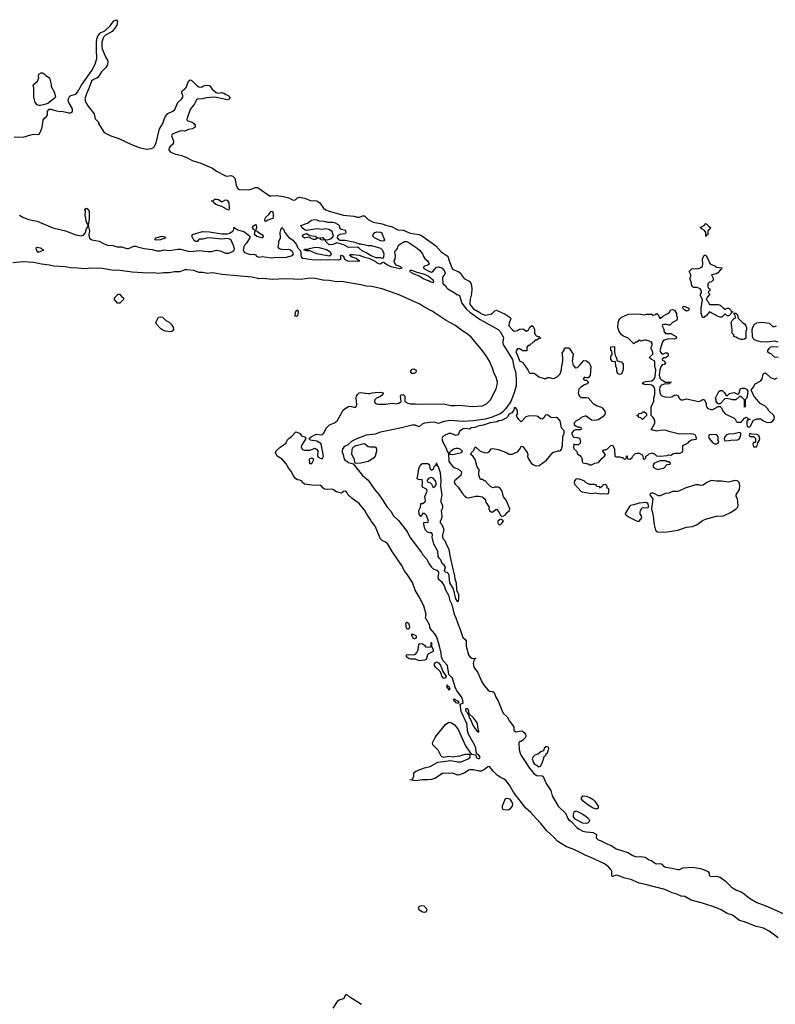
# Model space of a CAD drawing. Header units: inches. Extents: x 2348423 to 2474978, y 460702 to 613625.
# Tile 65 of 113: x 2417292 to 2425878, y 545099 to 556290. Entities that reach past the tile are written whole.
import ezdxf

# ---------------------------------------------------------------- set-up
doc = ezdxf.new("R2010")
doc.units = ezdxf.units.IN
doc.header["$MEASUREMENT"] = 0
for name, color, linetype in [('C4515', 7, 'Continuous'), ('C4524', 7, 'Continuous'), ('C4525', 7, 'Continuous')]:
    doc.layers.add(name, color=color, linetype=linetype)

msp = doc.modelspace()

# ---------------------------------------------------------------- linework, layer by layer
at = {"layer": 'C4515', "color": 5}
for points, elevation in [([(2417230, 554958), (2417330, 554954), (2417418, 554982), (2417450, 554988), (2417490, 554985), (2417512, 554990), (2417530, 555016), (2417546, 555070), (2417559, 555150), (2417573, 555170), (2417597, 555190), (2417607, 555210), (2417608, 555250), (2417625, 555275), (2417650, 555275), (2417710, 555253), (2417750, 555248), (2417770, 555251), (2417850, 555232), (2417870, 555232), (2417890, 555247), (2417890, 555279), (2417849, 555350), (2417843, 555370), (2417845, 555390), (2417854, 555410), (2417872, 555428), (2417930, 555445), (2417950, 555466), (2417995, 555545), (2418110, 555713), (2418150, 555785), (2418170, 555850), (2418163, 555950), (2418163, 556030), (2418168, 556072), (2418182, 556110), (2418210, 556142), (2418258, 556162), (2418319, 556221), (2418363, 556277), (2418390, 556290), (2418403, 556270), (2418395, 556230), (2418385, 556210), (2418342, 556158), (2418265, 556115), (2418246, 556090), (2418227, 556033), (2418225, 555990), (2418230, 555960), (2418266, 555870), (2418290, 555830), (2418294, 555810), (2418285, 555770), (2418272, 555748), (2418221, 555699), (2418183, 555637), (2418170, 555627), (2418130, 555611), (2418107, 555593), (2418082, 555518), (2418050, 555447), (2418033, 555390), (2418043, 555350), (2418066, 555310), (2418139, 555219), (2418150, 555163), (2418186, 555126), (2418188, 555112), (2418200, 555090), (2418250, 555010), (2418326, 554970), (2418419, 554939), (2418562, 554870), (2418650, 554837), (2418730, 554817), (2418790, 554826), (2418810, 554835), (2418825, 554850), (2418844, 554890), (2418882, 555050), (2418920, 555110), (2418942, 555178), (2418957, 555203), (2418976, 555224), (2419032, 555250), (2419054, 555270), (2419089, 555351), (2419134, 555390), (2419144, 555410), (2419144, 555430), (2419129, 555470), (2419149, 555490), (2419170, 555503), (2419182, 555518), (2419209, 555591), (2419220, 555600), (2419230, 555606), (2419250, 555596), (2419310, 555538), (2419328, 555528), (2419356, 555524), (2419382, 555538), (2419410, 555546), (2419450, 555542), (2419480, 555500), (2419523, 555463), (2419550, 555456), (2419590, 555461), (2419610, 555456), (2419625, 555445), (2419662, 555430), (2419678, 555410), (2419678, 555402), (2419670, 555386), (2419650, 555378), (2419510, 555409), (2419410, 555401), (2419369, 555389), (2419312, 555388), (2419300, 555380), (2419274, 555326), (2419250, 555301), (2419229, 555270), (2419193, 555170), (2419191, 555151), (2419202, 555142), (2419250, 555124), (2419270, 555110), (2419286, 555090), (2419285, 555070), (2419252, 555050), (2419210, 555041), (2419170, 555025), (2419130, 555027), (2419110, 555023), (2419025, 554990), (2419018, 554970), (2419040, 554910), (2419041, 554890), (2419029, 554871), (2419006, 554854), (2418990, 554832), (2418987, 554810), (2419000, 554790), (2419050, 554764), (2419130, 554748), (2419199, 554719), (2419250, 554690), (2419350, 554658), (2419484, 554604), (2419530, 554570), (2419630, 554515), (2419650, 554513), (2419690, 554520), (2419713, 554513), (2419737, 554490), (2419750, 554405), (2419770, 554371), (2419790, 554361), (2419890, 554358), (2419910, 554360), (2419970, 554382), (2419990, 554382), (2420000, 554378)], 40), ([(2417289, 554070), (2417326, 554046), (2417390, 554019), (2417490, 553999), (2417670, 553925), (2417811, 553891), (2417930, 553846), (2417990, 553835), (2418017, 553843), (2418037, 553863), (2418050, 553915), (2418063, 553930), (2418069, 553950), (2418064, 553970), (2418050, 553989), (2418036, 554070), (2418038, 554110), (2418033, 554130), (2418039, 554141), (2418050, 554147), (2418070, 554135), (2418081, 554110), (2418082, 554030), (2418070, 553950), (2418085, 553890), (2418078, 553842), (2418086, 553806), (2418110, 553787), (2418194, 553774), (2418250, 553741), (2418290, 553726), (2418350, 553724), (2418401, 553710), (2418450, 553707), (2418510, 553688), (2418529, 553690), (2418590, 553716), (2418610, 553718), (2418630, 553707), (2418708, 553688), (2418798, 553678), (2418850, 553664), (2418890, 553665), (2418930, 553674), (2418990, 553668), (2419090, 553684), (2419121, 553681), (2419190, 553662), (2419230, 553657), (2419330, 553668), (2419430, 553657), (2419470, 553656), (2419530, 553671), (2419570, 553664), (2419630, 553636), (2419670, 553638), (2419710, 553654), (2419728, 553670), (2419733, 553687), (2419723, 553723), (2419690, 553793), (2419650, 553804), (2419590, 553797), (2419550, 553798), (2419449, 553811), (2419414, 553806), (2419374, 553794), (2419330, 553794), (2419322, 553790), (2419312, 553770), (2419290, 553769), (2419270, 553786), (2419249, 553831), (2419255, 553850), (2419370, 553883), (2419450, 553880), (2419590, 553856), (2419650, 553855), (2419676, 553864), (2419712, 553888), (2419726, 553910), (2419730, 553934), (2419740, 553920), (2419778, 553898), (2419830, 553887), (2419850, 553876), (2419907, 553830), (2419907, 553810), (2419891, 553790), (2419871, 553750), (2419849, 553731), (2419838, 553710), (2419833, 553670), (2419846, 553646), (2419910, 553622), (2419950, 553627), (2419970, 553616), (2419983, 553603), (2420000, 553596)], 20), ([(2420000, 553822), (2419986, 553826), (2419964, 553844), (2419961, 553850), (2419969, 553890), (2419950, 553909), (2419939, 553930), (2419950, 553946), (2419970, 553963), (2419978, 553958), (2419982, 553930), (2419971, 553891), (2419990, 553885), (2419997, 553877), (2420000, 553875)], 20), ([(2420000, 553348), (2419930, 553363), (2419590, 553395), (2419510, 553410), (2419470, 553412), (2419430, 553407), (2419370, 553417), (2419330, 553417), (2419270, 553439), (2419190, 553447), (2419170, 553446), (2419110, 553425), (2419050, 553424), (2418990, 553412), (2418930, 553413), (2418870, 553406), (2418810, 553415), (2418750, 553410), (2418570, 553420), (2418430, 553438), (2418337, 553443), (2418230, 553462), (2418110, 553465), (2418030, 553459), (2417948, 553468), (2417870, 553471), (2417810, 553481), (2417675, 553490), (2417630, 553501), (2417538, 553510), (2417452, 553532), (2417330, 553538), (2417213, 553527)], 20)]:
    msp.add_lwpolyline(points, dxfattribs=dict(at, elevation=elevation))
for points, elevation in [([(2417530, 555315), (2417510, 555316), (2417490, 555324), (2417467, 555350), (2417452, 555410), (2417453, 555513), (2417446, 555550), (2417495, 555590), (2417509, 555630), (2417505, 555650), (2417509, 555671), (2417535, 555685), (2417550, 555686), (2417570, 555675), (2417590, 555656), (2417631, 555631), (2417650, 555554), (2417651, 555530), (2417683, 555470), (2417696, 555430), (2417698, 555410), (2417679, 555390), (2417610, 555338), (2417590, 555330)], 40), ([(2419590, 554221), (2419630, 554241), (2419650, 554239), (2419670, 554210), (2419673, 554147), (2419670, 554127), (2419650, 554134), (2419590, 554168), (2419519, 554190), (2419498, 554210), (2419490, 554226), (2419470, 554226), (2419466, 554230), (2419490, 554232), (2419511, 554251), (2419530, 554252), (2419550, 554246)], 20), ([(2418850, 553784), (2418826, 553790), (2418838, 553810), (2418909, 553831), (2418942, 553822), (2418954, 553810), (2418890, 553789)], 20), ([(2417490, 553701), (2417476, 553690), (2417490, 553652), (2417512, 553652), (2417550, 553666), (2417566, 553670), (2417553, 553673), (2417539, 553690), (2417530, 553693)], 20), ([(2418430, 553068), (2418404, 553070), (2418368, 553110), (2418369, 553130), (2418410, 553172), (2418430, 553170), (2418450, 553146), (2418471, 553130), (2418470, 553110)], 20), ([(2419010, 552744), (2418946, 552750), (2418920, 552760), (2418896, 552776), (2418846, 552830), (2418838, 552850), (2418870, 552911), (2418890, 552914), (2418914, 552910), (2418954, 552870), (2418990, 552852), (2419012, 552830), (2419034, 552794), (2419039, 552770), (2419025, 552750)], 20)]:
    msp.add_lwpolyline(points, close=True, dxfattribs=dict(at, elevation=elevation))
at = {"layer": 'C4524', "color": 5}
for points, elevation in [([(2425910, 545854), (2425810, 545930), (2425743, 545963), (2425649, 545989), (2425530, 546035), (2425470, 546050), (2425392, 546112), (2425330, 546130), (2425256, 546176), (2425156, 546216), (2425108, 546228), (2425050, 546250), (2424924, 546284), (2424850, 546323), (2424810, 546329), (2424761, 546350), (2424706, 546366), (2424623, 546403), (2424402, 546462), (2424330, 546476), (2424237, 546517), (2424170, 546532), (2424090, 546565), (2424070, 546566), (2424030, 546553), (2424021, 546561), (2424021, 546610), (2424011, 546630), (2423982, 546662), (2423937, 546697), (2423773, 546773), (2423724, 546790), (2423670, 546822), (2423582, 546862), (2423506, 546890), (2423408, 546948), (2423360, 547000), (2423283, 547070), (2423215, 547155), (2423161, 547210), (2423101, 547281), (2423045, 547330), (2422904, 547510), (2422858, 547590), (2422820, 547640), (2422799, 547659), (2422750, 547680), (2422721, 547701), (2422673, 547750), (2422630, 547804), (2422610, 547800), (2422573, 547767), (2422536, 547750), (2422510, 547748), (2422450, 547764), (2422410, 547766), (2422390, 547759), (2422350, 547730), (2422290, 547707), (2422270, 547705), (2422210, 547725), (2422170, 547721), (2422112, 547728), (2422096, 547724), (2422010, 547667), (2421970, 547653), (2421929, 547649), (2421868, 547652), (2421790, 547639), (2421726, 547650), (2421750, 547654), (2421769, 547690), (2421769, 547730), (2421794, 547750), (2421890, 547787), (2421957, 547803), (2422043, 547850), (2422190, 547871), (2422270, 547855), (2422310, 547857), (2422388, 547890), (2422412, 547910), (2422409, 547930), (2422398, 547938), (2422378, 547938), (2422350, 547937), (2422290, 547918), (2422210, 547907), (2422170, 547914), (2422106, 547906), (2422090, 547912), (2422081, 547921), (2422047, 547987), (2421985, 548050), (2421983, 548070), (2422012, 548130), (2422030, 548156), (2422130, 548279), (2422170, 548306), (2422190, 548301), (2422230, 548279), (2422270, 548230), (2422358, 548038), (2422413, 547953), (2422423, 547943), (2422474, 547934), (2422478, 547910), (2422490, 547896), (2422510, 547890), (2422519, 547901), (2422523, 547910), (2422511, 547931), (2422486, 547946), (2422479, 547970), (2422477, 548010), (2422462, 548042), (2422390, 548168), (2422380, 548210), (2422376, 548270), (2422371, 548290), (2422310, 548429), (2422298, 548510), (2422330, 548523), (2422332, 548528), (2422324, 548570), (2422310, 548597), (2422256, 548670), (2422242, 548702), (2422210, 548807), (2422167, 548847), (2422153, 548950), (2422105, 549005), (2422085, 549045), (2422082, 549090), (2422063, 549170), (2422032, 549272), (2422010, 549310), (2421956, 549370), (2421950, 549412), (2421904, 549490), (2421910, 549530), (2421884, 549630), (2421832, 549732), (2421786, 549806), (2421755, 549895), (2421692, 549992), (2421685, 550000)], 20), ([(2422050, 550000), (2422042, 549950), (2422050, 549931), (2422084, 549904), (2422117, 549857), (2422130, 549810), (2422164, 549750), (2422181, 549690), (2422204, 549644), (2422229, 549530), (2422245, 549505), (2422270, 549428), (2422299, 549359), (2422318, 549290), (2422329, 549269), (2422350, 549250), (2422364, 549230), (2422365, 549170), (2422390, 549070), (2422410, 549045), (2422430, 549035), (2422469, 549031), (2422470, 549034), (2422470, 549030), (2422458, 549022), (2422446, 548974), (2422451, 548930), (2422493, 548873), (2422543, 548763), (2422566, 548726), (2422610, 548673), (2422630, 548659), (2422670, 548656), (2422683, 548643), (2422704, 548590), (2422729, 548549), (2422773, 548430), (2422790, 548404), (2422830, 548365), (2422858, 548318), (2422896, 548270), (2422906, 548250), (2422907, 548210), (2422930, 548196), (2422990, 548209), (2423005, 548205), (2423026, 548190), (2423040, 548170), (2423044, 548150), (2423039, 548130), (2423010, 548102), (2422990, 548088), (2422975, 548085), (2422964, 548076), (2422966, 547990), (2422982, 547942), (2422997, 547917), (2423030, 547872), (2423084, 547784), (2423139, 547719), (2423170, 547698), (2423230, 547697), (2423239, 547690), (2423274, 547610), (2423327, 547530), (2423343, 547470), (2423409, 547350), (2423495, 547270), (2423520, 547210), (2423530, 547198), (2423557, 547177), (2423622, 547110), (2423650, 547088), (2423690, 547069), (2423730, 547059), (2423813, 547053), (2423845, 547030), (2423844, 546990), (2423865, 546970), (2423899, 546959), (2423950, 546930), (2424020, 546900), (2424070, 546868), (2424204, 546824), (2424259, 546790), (2424290, 546778), (2424325, 546775), (2424350, 546779), (2424398, 546770), (2424443, 546743), (2424470, 546735), (2424518, 546698), (2424530, 546694), (2424570, 546698), (2424590, 546693), (2424609, 546669), (2424630, 546659), (2424707, 546647), (2424769, 546631), (2424790, 546631), (2424826, 546650), (2424939, 546659), (2425030, 546641), (2425090, 546620), (2425110, 546610), (2425125, 546590), (2425128, 546568), (2425137, 546557), (2425153, 546553), (2425210, 546556), (2425250, 546543), (2425310, 546502), (2425376, 546436), (2425399, 546419), (2425436, 546396), (2425490, 546377), (2425510, 546365), (2425586, 546306), (2425670, 546258), (2425789, 546210), (2426010, 546111)], 20), ([(2422227, 550000), (2422230, 549991), (2422235, 549935), (2422252, 549888), (2422255, 549810), (2422277, 549757), (2422277, 549703), (2422270, 549675), (2422246, 549706), (2422220, 549820), (2422181, 549890), (2422173, 549970), (2422167, 549987), (2422157, 550000)], 20), ([(2421176, 545096), (2421042, 545182), (2421008, 545212), (2420990, 545198), (2420974, 545166), (2420950, 545153), (2420930, 545149), (2420901, 545130), (2420850, 545055)], 40)]:
    msp.add_lwpolyline(points, dxfattribs=dict(at, elevation=elevation))
for points, elevation in [([(2421710, 549358), (2421689, 549371), (2421678, 549430), (2421690, 549442), (2421710, 549432), (2421718, 549410), (2421721, 549390)], 20), ([(2421770, 549249), (2421748, 549292), (2421746, 549310), (2421749, 549311), (2421780, 549300), (2421792, 549290), (2421797, 549277), (2421798, 549270), (2421790, 549258)], 20), ([(2421830, 549003), (2421790, 549022), (2421737, 549023), (2421710, 549030), (2421689, 549050), (2421689, 549070), (2421710, 549076), (2421770, 549071), (2421790, 549078), (2421804, 549096), (2421819, 549130), (2421828, 549192), (2421840, 549200), (2421870, 549198), (2421890, 549182), (2421903, 549163), (2421940, 549160), (2421958, 549162), (2421968, 549170), (2421966, 549210), (2421970, 549212), (2421971, 549170), (2421991, 549130), (2421991, 549110), (2421936, 549084), (2421925, 549070), (2421910, 549018), (2421890, 549009)], 20), ([(2422110, 548801), (2422090, 548827), (2422080, 548860), (2422065, 548885), (2422016, 548930), (2422004, 548950), (2422005, 548970), (2422016, 548984), (2422030, 548990), (2422050, 548980), (2422074, 548954), (2422101, 548881), (2422137, 548830), (2422130, 548809)], 20), ([(2422170, 548669), (2422164, 548684), (2422150, 548698), (2422150, 548731), (2422156, 548716), (2422170, 548711), (2422181, 548690)], 20), ([(2422270, 548519), (2422250, 548525), (2422240, 548540), (2422230, 548546), (2422227, 548573), (2422266, 548550), (2422281, 548530), (2422278, 548522)], 20), ([(2422370, 548463), (2422361, 548459), (2422357, 548450), (2422363, 548430), (2422376, 548416), (2422397, 548377), (2422405, 548350), (2422415, 548335), (2422446, 548266), (2422470, 548225), (2422490, 548201), (2422510, 548194), (2422511, 548209), (2422502, 548222), (2422493, 548290), (2422483, 548310), (2422450, 548355), (2422401, 548401), (2422390, 548449)], 20), ([(2423270, 548028), (2423263, 548017), (2423250, 548013), (2423248, 547992), (2423239, 547981), (2423212, 547970), (2423178, 547942), (2423146, 547930), (2423122, 547910), (2423117, 547890), (2423121, 547870), (2423127, 547850), (2423142, 547830), (2423174, 547814), (2423190, 547798), (2423210, 547807), (2423230, 547839), (2423257, 547923), (2423270, 547928), (2423275, 547945), (2423290, 547958), (2423296, 547984), (2423302, 547990), (2423306, 548006), (2423302, 548022)], 40), ([(2422830, 547439), (2422810, 547433), (2422773, 547353), (2422773, 547333), (2422778, 547318), (2422792, 547312), (2422831, 547311), (2422850, 547314), (2422870, 547324), (2422890, 547351), (2422896, 547370), (2422893, 547390), (2422865, 547430)], 40), ([(2423850, 547318), (2423810, 547328), (2423750, 547362), (2423694, 547410), (2423677, 547430), (2423675, 547450), (2423682, 547458), (2423692, 547468), (2423730, 547464), (2423770, 547450), (2423810, 547426), (2423828, 547408), (2423864, 547350), (2423867, 547330)], 20), ([(2423730, 547156), (2423690, 547158), (2423604, 547204), (2423585, 547230), (2423584, 547256), (2423593, 547287), (2423610, 547297), (2423630, 547290), (2423690, 547260), (2423730, 547232), (2423754, 547210), (2423768, 547190), (2423761, 547170), (2423750, 547162)], 20), ([(2421857, 546217), (2421832, 546210), (2421818, 546190), (2421830, 546172), (2421870, 546151), (2421890, 546147), (2421910, 546151), (2421924, 546170), (2421914, 546190), (2421887, 546213)], 40)]:
    msp.add_lwpolyline(points, close=True, dxfattribs=dict(at, elevation=elevation))
at = {"layer": 'C4525', "color": 5}
for points, elevation in [([(2420000, 554378), (2420013, 554373), (2420131, 554290), (2420150, 554287), (2420210, 554292), (2420290, 554282), (2420350, 554267), (2420390, 554244), (2420410, 554238), (2420430, 554246), (2420450, 554264), (2420470, 554273), (2420530, 554260), (2420595, 554235), (2420670, 554233), (2420701, 554210), (2420743, 554150), (2420768, 554130), (2420810, 554114), (2420970, 554070), (2421090, 554058), (2421130, 554045), (2421150, 554045), (2421190, 554062), (2421210, 554061), (2421250, 554018), (2421310, 553990), (2421410, 553969), (2421462, 553950), (2421518, 553938), (2421590, 553900), (2421650, 553898), (2421730, 553863), (2421828, 553848), (2421856, 553836), (2422020, 553720), (2422081, 553650), (2422148, 553608), (2422162, 553590), (2422171, 553550), (2422210, 553455), (2422283, 553423), (2422304, 553404), (2422324, 553370), (2422341, 553350), (2422399, 553319), (2422417, 553297), (2422427, 553270), (2422431, 553229), (2422427, 553173), (2422410, 553113), (2422406, 553070), (2422410, 553050), (2422450, 553004), (2422521, 552961), (2422531, 552950), (2422570, 552935), (2422590, 552933), (2422652, 552948), (2422670, 552959), (2422690, 552981), (2422710, 552987), (2422810, 552942), (2422864, 552904), (2422871, 552890), (2422855, 552845), (2422851, 552810), (2422890, 552766), (2422910, 552751), (2422950, 552758), (2422970, 552771), (2423010, 552778), (2423050, 552752), (2423075, 552765), (2423090, 552794), (2423110, 552814), (2423130, 552794), (2423142, 552770), (2423142, 552730), (2423150, 552714), (2423170, 552694), (2423194, 552690), (2423198, 552678), (2423214, 552670), (2423190, 552666), (2423170, 552648), (2423150, 552646), (2423130, 552626), (2423118, 552622), (2423110, 552606), (2423098, 552602), (2423090, 552586), (2423070, 552586), (2423054, 552570), (2423053, 552527), (2423010, 552526), (2422970, 552548), (2422950, 552548), (2422932, 552528), (2422931, 552510), (2422945, 552485), (2422970, 552412), (2423010, 552394), (2423017, 552377), (2423041, 552350), (2423066, 552310), (2423080, 552280), (2423090, 552272), (2423130, 552272), (2423150, 552265), (2423190, 552231), (2423250, 552211), (2423270, 552211), (2423290, 552222), (2423310, 552225), (2423351, 552211), (2423370, 552215), (2423398, 552230), (2423434, 552266), (2423449, 552310), (2423449, 552330), (2423464, 552410), (2423464, 552450), (2423456, 552504), (2423478, 552530), (2423478, 552550), (2423490, 552562), (2423530, 552562), (2423537, 552557), (2423582, 552490), (2423571, 552410), (2423583, 552363), (2423600, 552340), (2423610, 552332), (2423630, 552338), (2423650, 552356), (2423703, 552417), (2423733, 552413), (2423763, 552390), (2423783, 552350), (2423774, 552246), (2423750, 552218), (2423730, 552218), (2423710, 552226), (2423694, 552210), (2423710, 552194), (2423733, 552193), (2423754, 552170), (2423742, 552150), (2423710, 552139), (2423670, 552115), (2423645, 552090), (2423638, 552050), (2423642, 552030), (2423652, 552010), (2423670, 551998), (2423730, 551998), (2423750, 551991), (2423808, 551928), (2423847, 551907), (2423905, 551885), (2423916, 551876), (2423940, 551840), (2423945, 551830), (2423945, 551810), (2423921, 551779), (2423870, 551741), (2423825, 551735), (2423790, 551738), (2423730, 551784), (2423717, 551783), (2423690, 551778), (2423671, 551769), (2423652, 551750), (2423614, 551730), (2423594, 551710), (2423594, 551690), (2423614, 551670), (2423630, 551662), (2423650, 551662), (2423674, 551650), (2423670, 551628), (2423610, 551629), (2423590, 551622), (2423562, 551590), (2423578, 551558), (2423590, 551545), (2423630, 551543), (2423653, 551533), (2423665, 551495), (2423661, 551479), (2423640, 551460), (2423610, 551458), (2423590, 551466), (2423585, 551430), (2423590, 551414), (2423622, 551382), (2423630, 551354), (2423657, 551337), (2423675, 551315), (2423685, 551290), (2423682, 551270), (2423690, 551254), (2423750, 551241), (2423770, 551231), (2423790, 551231), (2423826, 551250), (2423870, 551256), (2423910, 551307), (2423938, 551330), (2423948, 551350), (2423928, 551370), (2423918, 551390), (2423923, 551397), (2423930, 551402), (2423950, 551402), (2423970, 551411), (2424010, 551451), (2424030, 551454), (2424051, 551411), (2424054, 551330), (2424070, 551322), (2424110, 551322), (2424130, 551314), (2424150, 551314), (2424158, 551298), (2424170, 551294), (2424182, 551298), (2424186, 551330), (2424190, 551332), (2424194, 551330), (2424198, 551298), (2424230, 551294), (2424250, 551314), (2424258, 551330), (2424290, 551358), (2424310, 551365), (2424330, 551365), (2424364, 551344), (2424374, 551330), (2424378, 551298), (2424390, 551294), (2424406, 551310), (2424406, 551330), (2424430, 551342), (2424445, 551355), (2424470, 551362), (2424490, 551362), (2424510, 551352), (2424530, 551332), (2424570, 551331), (2424650, 551338), (2424670, 551345), (2424690, 551342), (2424720, 551360), (2424736, 551364), (2424796, 551364), (2424822, 551378), (2424826, 551390), (2424826, 551450), (2424883, 551477), (2424902, 551498), (2424925, 551515), (2424978, 551522), (2424982, 551530), (2424979, 551550), (2424969, 551570), (2424950, 551581), (2424910, 551584), (2424790, 551579), (2424670, 551609), (2424630, 551624), (2424570, 551622), (2424530, 551615), (2424466, 551630), (2424502, 551690), (2424509, 551710), (2424509, 551730), (2424502, 551750), (2424490, 551768), (2424466, 551790), (2424466, 551830), (2424469, 551890), (2424474, 551910), (2424499, 551950), (2424499, 551990), (2424510, 552030), (2424509, 552090), (2424499, 552119), (2424477, 552137), (2424430, 552144), (2424410, 552139), (2424368, 552150), (2424386, 552170), (2424403, 552177), (2424474, 552186), (2424497, 552203), (2424514, 552230), (2424522, 552310), (2424509, 552350), (2424508, 552408), (2424466, 552430), (2424446, 552450), (2424488, 552490), (2424488, 552510), (2424468, 552552), (2424468, 552570), (2424478, 552590), (2424478, 552610), (2424466, 552630), (2424410, 552649), (2424390, 552649), (2424350, 552638), (2424330, 552646), (2424318, 552642), (2424310, 552626), (2424290, 552626), (2424270, 552606), (2424208, 552670), (2424153, 552693), (2424130, 552708), (2424105, 552745), (2424089, 552790), (2424094, 552850), (2424101, 552870), (2424113, 552890), (2424132, 552908), (2424210, 552944), (2424328, 552948), (2424390, 552936), (2424410, 552942), (2424470, 552942), (2424490, 552932), (2424522, 552938), (2424530, 552954), (2424538, 552938), (2424550, 552934), (2424553, 552913), (2424570, 552894), (2424600, 552920), (2424658, 552950), (2424675, 552965), (2424690, 552992), (2424710, 552998), (2424731, 552990), (2424754, 552950), (2424754, 552930), (2424762, 552910), (2424762, 552890), (2424754, 552870), (2424710, 552848), (2424680, 552820), (2424670, 552818), (2424647, 552827), (2424613, 552827), (2424598, 552822), (2424594, 552810), (2424612, 552772), (2424612, 552750), (2424630, 552722), (2424690, 552725), (2424751, 552691), (2424754, 552670), (2424730, 552658), (2424670, 552662), (2424610, 552648), (2424598, 552630), (2424565, 552530), (2424572, 552510), (2424590, 552492), (2424607, 552493), (2424630, 552502), (2424650, 552502), (2424662, 552490), (2424662, 552470), (2424650, 552458), (2424630, 552448), (2424610, 552446), (2424594, 552430), (2424598, 552418), (2424610, 552414), (2424631, 552390), (2424614, 552370), (2424592, 552368), (2424577, 552343), (2424565, 552310), (2424559, 552250), (2424563, 552230), (2424571, 552211), (2424580, 552200), (2424630, 552172), (2424694, 552170), (2424678, 552162), (2424674, 552150), (2424614, 552146), (2424584, 552136), (2424574, 552126), (2424567, 552113), (2424563, 552090), (2424567, 552050), (2424575, 552030), (2424590, 552015), (2424624, 552004), (2424690, 552001), (2424710, 552007), (2424730, 552023), (2424750, 552027), (2424770, 552018), (2424790, 551985), (2424810, 551971), (2424830, 551971), (2424870, 551981), (2425009, 551951), (2425038, 551962), (2425050, 551972), (2425070, 551972), (2425092, 551932), (2425091, 551910), (2425098, 551890), (2425111, 551871), (2425150, 551858), (2425170, 551858), (2425230, 551894), (2425250, 551894), (2425264, 551884), (2425290, 551832), (2425310, 551811), (2425410, 551762), (2425422, 551750), (2425438, 551718), (2425450, 551714), (2425490, 551714), (2425530, 551762), (2425550, 551772), (2425570, 551754), (2425594, 551750), (2425590, 551746), (2425570, 551746), (2425553, 551727), (2425553, 551687), (2425558, 551670), (2425570, 551658), (2425590, 551662), (2425598, 551670), (2425627, 551733), (2425670, 551752), (2425710, 551752), (2425730, 551742), (2425746, 551726), (2425790, 551711), (2425830, 551716), (2425850, 551731), (2425865, 551750), (2425869, 551770), (2425861, 551790), (2425805, 551845), (2425789, 551870), (2425760, 551900), (2425707, 551927), (2425670, 551975), (2425642, 552002), (2425606, 552070), (2425607, 552087), (2425628, 552110), (2425649, 552151), (2425713, 552187), (2425729, 552210), (2425740, 552260), (2425750, 552274), (2425770, 552274), (2425822, 552222), (2425870, 552205), (2425900, 552220)], 40), ([(2420000, 553596), (2420010, 553593), (2420050, 553597), (2420150, 553585), (2420210, 553590), (2420310, 553589), (2420390, 553610), (2420403, 553630), (2420391, 553651), (2420370, 553670), (2420350, 553678), (2420290, 553676), (2420250, 553683), (2420240, 553690), (2420230, 553705), (2420238, 553750), (2420237, 553770), (2420255, 553810), (2420253, 553870), (2420258, 553902), (2420270, 553927), (2420290, 553911), (2420304, 553870), (2420330, 553836), (2420350, 553815), (2420390, 553787), (2420436, 553736), (2420450, 553702), (2420482, 553662), (2420486, 553646), (2420485, 553610), (2420493, 553590), (2420510, 553579), (2420610, 553564), (2420710, 553559), (2420810, 553565), (2420918, 553562), (2420942, 553570), (2420942, 553610), (2420950, 553614), (2420970, 553602), (2420981, 553570), (2421016, 553550), (2421134, 553546), (2421158, 553550), (2421137, 553557), (2421115, 553575), (2421069, 553590), (2421039, 553610), (2421050, 553621), (2421077, 553623), (2421150, 553614), (2421210, 553590), (2421259, 553579), (2421330, 553547), (2421347, 553530), (2421370, 553518), (2421390, 553517), (2421410, 553532), (2421430, 553538), (2421434, 553530), (2421470, 553504), (2421510, 553487), (2421610, 553462), (2421637, 553470), (2421604, 553490), (2421570, 553502), (2421552, 553530), (2421549, 553550), (2421557, 553570), (2421561, 553610), (2421553, 553650), (2421557, 553663), (2421570, 553671), (2421584, 553690), (2421589, 553710), (2421601, 553730), (2421666, 553770), (2421690, 553768), (2421727, 553750), (2421762, 553722), (2421810, 553693), (2421836, 553670), (2421868, 553630), (2421879, 553599), (2421896, 553576), (2421925, 553550), (2421938, 553530), (2421945, 553510), (2421930, 553501), (2421892, 553490), (2421882, 553478), (2421879, 553470), (2421890, 553459), (2421947, 553427), (2421970, 553422), (2421990, 553431), (2422030, 553479), (2422050, 553483), (2422090, 553470), (2422110, 553450), (2422125, 553410), (2422114, 553386), (2422095, 553365), (2422101, 553290), (2422130, 553271), (2422139, 553250), (2422157, 553230), (2422242, 553182), (2422250, 553167), (2422265, 553165), (2422290, 553154), (2422317, 553070), (2422365, 553005), (2422406, 552966), (2422523, 552883), (2422729, 552770), (2422750, 552745), (2422787, 552687), (2422791, 552670), (2422781, 552630), (2422782, 552610), (2422788, 552590), (2422890, 552429), (2422906, 552346), (2422925, 552290), (2422935, 552210), (2422932, 552130), (2422912, 552050), (2422871, 551950), (2422816, 551870), (2422777, 551830), (2422750, 551810), (2422648, 551770), (2422580, 551750), (2422450, 551730), (2422330, 551724), (2422184, 551736), (2422110, 551722), (2422050, 551702), (2422013, 551713), (2421990, 551715), (2421890, 551703), (2421866, 551694), (2421830, 551662), (2421790, 551681), (2421750, 551680), (2421630, 551651), (2421390, 551603), (2421330, 551579), (2421230, 551568), (2421110, 551524), (2421064, 551496), (2421021, 551459), (2420990, 551443), (2420976, 551430), (2420961, 551410), (2420955, 551390), (2420956, 551376), (2420969, 551350), (2420974, 551310), (2420984, 551290), (2421030, 551256), (2421082, 551242), (2421188, 551110), (2421250, 551058), (2421326, 550946), (2421373, 550893), (2421414, 550834), (2421469, 550749), (2421510, 550704), (2421541, 550650), (2421598, 550598), (2421695, 550475), (2421727, 550407), (2421856, 550236), (2421870, 550210), (2421918, 550158), (2421942, 550110), (2421970, 550069), (2421990, 550047), (2422033, 550033), (2422051, 550010), (2422050, 550000)], 20), ([(2420000, 553875), (2420043, 553850), (2420057, 553830), (2420050, 553809), (2420000, 553822)], 20), ([(2421685, 550000), (2421665, 550025), (2421632, 550092), (2421525, 550245), (2421474, 550330), (2421450, 550353), (2421411, 550371), (2421392, 550390), (2421332, 550532), (2421288, 550588), (2421275, 550615), (2421235, 550670), (2421212, 550712), (2421150, 550790), (2421068, 550848), (2421025, 550890), (2421010, 550915), (2420990, 550931), (2420970, 550929), (2420950, 550910), (2420890, 550925), (2420850, 550950), (2420830, 550953), (2420786, 550950), (2420756, 550956), (2420736, 550970), (2420726, 550986), (2420710, 550995), (2420610, 550998), (2420530, 551010), (2420504, 551030), (2420500, 551040), (2420489, 551049), (2420476, 551056), (2420450, 551061), (2420430, 551073), (2420398, 551110), (2420377, 551157), (2420350, 551190), (2420321, 551241), (2420275, 551295), (2420219, 551330), (2420199, 551370), (2420207, 551390), (2420253, 551430), (2420299, 551461), (2420318, 551482), (2420333, 551510), (2420350, 551530), (2420385, 551555), (2420430, 551605), (2420471, 551590), (2420497, 551557), (2420532, 551550), (2420542, 551530), (2420496, 551450), (2420491, 551430), (2420505, 551405), (2420530, 551396), (2420590, 551399), (2420650, 551420), (2420670, 551407), (2420678, 551390), (2420675, 551335), (2420681, 551321), (2420705, 551305), (2420730, 551299), (2420744, 551330), (2420742, 551350), (2420722, 551450), (2420712, 551472), (2420670, 551500), (2420598, 551510), (2420578, 551530), (2420604, 551550), (2420644, 551570), (2420670, 551578), (2420710, 551570), (2420730, 551576), (2420747, 551590), (2420773, 551647), (2420792, 551668), (2420814, 551686), (2420870, 551707), (2420899, 551730), (2420969, 551851), (2420990, 551870), (2421030, 551895), (2421050, 551896), (2421090, 551885), (2421112, 551888), (2421124, 551916), (2421115, 551990), (2421119, 552010), (2421129, 552030), (2421150, 552050), (2421170, 552054), (2421250, 552041), (2421270, 552041), (2421297, 552050), (2421334, 552054), (2421395, 552055), (2421423, 552050), (2421419, 552030), (2421391, 552009), (2421347, 551990), (2421327, 551970), (2421322, 551950), (2421333, 551933), (2421345, 551925), (2421370, 551920), (2421450, 551921), (2421530, 551930), (2421570, 551925), (2421601, 551930), (2421628, 551950), (2421618, 552010), (2421630, 552028), (2421650, 552030), (2421670, 552010), (2421670, 551950), (2421702, 551930), (2421730, 551925), (2421790, 551926), (2421850, 551920), (2422110, 551926), (2422190, 551907), (2422236, 551904), (2422290, 551909), (2422432, 551892), (2422550, 551902), (2422595, 551925), (2422641, 551970), (2422706, 552094), (2422718, 552142), (2422720, 552170), (2422707, 552227), (2422684, 552270), (2422663, 552330), (2422629, 552409), (2422593, 552470), (2422541, 552541), (2422421, 552681), (2422378, 552718), (2422327, 552750), (2422237, 552817), (2422137, 552870), (2421978, 552978), (2421885, 553025), (2421837, 553057), (2421610, 553160), (2421410, 553233), (2421290, 553258), (2421230, 553260), (2421170, 553277), (2420950, 553315), (2420890, 553312), (2420810, 553327), (2420735, 553330), (2420650, 553349), (2420590, 553353), (2420490, 553339), (2420310, 553344), (2420163, 553337), (2420050, 553349), (2420010, 553346), (2420000, 553348)], 20), ([(2425910, 552625), (2425870, 552636), (2425790, 552624), (2425711, 552629), (2425670, 552639), (2425637, 552657), (2425626, 552666), (2425619, 552690), (2425617, 552770), (2425623, 552797), (2425642, 552830), (2425670, 552843), (2425730, 552851), (2425810, 552842), (2425850, 552805), (2425870, 552805), (2425890, 552812)], 40), ([(2425910, 552449), (2425870, 552455), (2425835, 552490), (2425810, 552499), (2425795, 552510), (2425793, 552530), (2425807, 552553), (2425829, 552571), (2425850, 552574), (2425909, 552571)], 40), ([(2422157, 550000), (2422150, 550009), (2422126, 550010), (2422119, 550030), (2422129, 550070), (2422115, 550090), (2422093, 550110), (2422077, 550150), (2422059, 550170), (2422049, 550189), (2422043, 550250), (2421998, 550330), (2421979, 550410), (2421982, 550430), (2421978, 550450), (2421970, 550458), (2421950, 550458), (2421922, 550470), (2421902, 550490), (2421890, 550518), (2421883, 550557), (2421886, 550574), (2421910, 550579), (2421930, 550574), (2421938, 550590), (2421915, 550655), (2421890, 550679), (2421870, 550678), (2421858, 550650), (2421850, 550642), (2421830, 550670), (2421829, 550711), (2421848, 550750), (2421849, 550790), (2421870, 550792), (2421898, 550810), (2421902, 550830), (2421894, 550870), (2421922, 550930), (2421915, 550955), (2421890, 550964), (2421870, 550978), (2421865, 550990), (2421869, 551030), (2421866, 551066), (2421830, 551059), (2421809, 551070), (2421825, 551150), (2421826, 551194), (2421850, 551236), (2421870, 551247), (2421930, 551247), (2421947, 551230), (2421952, 551190), (2421970, 551172), (2421994, 551186), (2422005, 551215), (2422026, 551230), (2422030, 551254), (2422031, 551230), (2422050, 551202), (2422070, 551142), (2422078, 551050), (2422075, 550990), (2422087, 550890), (2422077, 550830), (2422079, 550810), (2422096, 550770), (2422096, 550750), (2422090, 550718), (2422082, 550710), (2422090, 550650), (2422084, 550616), (2422071, 550590), (2422071, 550570), (2422090, 550551), (2422110, 550494), (2422095, 550430), (2422096, 550410), (2422104, 550390), (2422123, 550370), (2422141, 550321), (2422150, 550311), (2422170, 550270), (2422182, 550182), (2422217, 550030), (2422227, 550000)], 20)]:
    msp.add_lwpolyline(points, dxfattribs=dict(at, elevation=elevation))
for points, elevation in [([(2420090, 553995), (2420081, 554001), (2420077, 554010), (2420082, 554030), (2420090, 554046), (2420123, 554077), (2420150, 554113), (2420162, 554110), (2420167, 554107), (2420172, 554072), (2420174, 554046), (2420170, 554030), (2420130, 554021), (2420110, 554010)], 20), ([(2421410, 553577), (2421390, 553585), (2421343, 553583), (2421285, 553605), (2421230, 553641), (2421184, 553664), (2421150, 553695), (2421130, 553705), (2421030, 553702), (2420975, 553730), (2420894, 553754), (2420850, 553736), (2420810, 553733), (2420769, 553770), (2420768, 553788), (2420734, 553786), (2420718, 553790), (2420698, 553810), (2420733, 553813), (2420741, 553810), (2420751, 553791), (2420790, 553790), (2420835, 553805), (2420856, 553830), (2420843, 553883), (2420805, 553905), (2420770, 553912), (2420730, 553905), (2420668, 553912), (2420550, 553893), (2420530, 553901), (2420499, 553930), (2420488, 553950), (2420564, 553976), (2420607, 554013), (2420640, 554020), (2420670, 554014), (2420690, 554003), (2420750, 553999), (2420790, 553990), (2420850, 553990), (2420870, 553985), (2420910, 553963), (2420921, 553950), (2420926, 553926), (2420935, 553915), (2420990, 553898), (2420996, 553890), (2420998, 553870), (2420990, 553858), (2420930, 553849), (2420905, 553835), (2420901, 553810), (2420913, 553793), (2420930, 553786), (2420990, 553785), (2421102, 553762), (2421144, 553744), (2421170, 553744), (2421250, 553725), (2421290, 553723), (2421390, 553693), (2421413, 553670), (2421430, 553630), (2421427, 553593), (2421419, 553581)], 20), ([(2425090, 553826), (2425088, 553870), (2425075, 553895), (2425046, 553910), (2425026, 553930), (2425069, 553951), (2425090, 553972), (2425121, 553941), (2425142, 553930), (2425134, 553910), (2425112, 553890), (2425110, 553846), (2425098, 553842)], 40), ([(2420630, 553792), (2420577, 553817), (2420529, 553809), (2420510, 553822), (2420505, 553835), (2420518, 553850), (2420550, 553859), (2420590, 553837), (2420645, 553830), (2420682, 553810), (2420670, 553802), (2420650, 553793)], 20), ([(2421410, 553773), (2421390, 553778), (2421324, 553810), (2421305, 553830), (2421309, 553850), (2421326, 553870), (2421350, 553878), (2421390, 553877), (2421405, 553870), (2421439, 553790), (2421430, 553775)], 20), ([(2420810, 553602), (2420670, 553628), (2420590, 553665), (2420550, 553664), (2420525, 553670), (2420530, 553682), (2420536, 553684), (2420570, 553682), (2420586, 553690), (2420650, 553704), (2420690, 553702), (2420777, 553677), (2420817, 553657), (2420833, 553630), (2420826, 553614)], 20), ([(2425310, 553002), (2425330, 553012), (2425350, 553012), (2425374, 552990), (2425378, 552978), (2425394, 552970), (2425394, 552966), (2425378, 552962), (2425373, 552947), (2425350, 552926), (2425330, 552926), (2425310, 552946), (2425270, 552909), (2425250, 552908), (2425230, 552915), (2425130, 552968), (2425098, 552930), (2425070, 552906), (2425050, 552906), (2425035, 552955), (2425034, 553010), (2425049, 553110), (2425028, 553150), (2425028, 553170), (2425038, 553190), (2425035, 553215), (2425026, 553230), (2424990, 553248), (2424950, 553248), (2424936, 553256), (2424929, 553269), (2424922, 553310), (2424908, 553350), (2424918, 553370), (2424918, 553390), (2424898, 553430), (2424930, 553458), (2424950, 553462), (2424990, 553458), (2425030, 553471), (2425049, 553490), (2425054, 553510), (2425049, 553571), (2425070, 553614), (2425090, 553614), (2425122, 553550), (2425125, 553530), (2425142, 553510), (2425190, 553491), (2425210, 553479), (2425272, 553470), (2425262, 553450), (2425250, 553442), (2425227, 553413), (2425210, 553402), (2425154, 553390), (2425172, 553352), (2425171, 553330), (2425152, 553310), (2425130, 553308), (2425112, 553290), (2425113, 553253), (2425118, 553238), (2425134, 553230), (2425133, 553207), (2425118, 553202), (2425114, 553190), (2425134, 553170), (2425110, 553146), (2425092, 553110), (2425112, 553090), (2425130, 553054), (2425230, 553052), (2425250, 553045), (2425290, 553012)], 40), ([(2421730, 553441), (2421725, 553435), (2421723, 553430), (2421741, 553421), (2421751, 553410), (2421837, 553377), (2421875, 553350), (2421910, 553333), (2421943, 553323), (2421964, 553310), (2421990, 553304), (2421998, 553310), (2421989, 553330), (2421934, 553374), (2421896, 553396), (2421810, 553418), (2421750, 553440)], 20), ([(2420430, 552918), (2420424, 552930), (2420425, 552970), (2420430, 552978), (2420450, 552991), (2420455, 552970), (2420450, 552926)], 20), ([(2424870, 552978), (2424850, 552989), (2424829, 553010), (2424830, 553034), (2424850, 553032), (2424894, 553010), (2424894, 552990), (2424890, 552986)], 40), ([(2425510, 552654), (2425490, 552657), (2425449, 552669), (2425430, 552682), (2425406, 552690), (2425406, 552710), (2425388, 552728), (2425389, 552770), (2425378, 552850), (2425387, 552873), (2425410, 552894), (2425422, 552898), (2425426, 552910), (2425418, 552938), (2425406, 552954), (2425430, 552954), (2425450, 552934), (2425456, 552896), (2425507, 552847), (2425531, 552830), (2425545, 552810), (2425551, 552790), (2425551, 552769), (2425542, 552750), (2425545, 552670), (2425530, 552659)], 40), ([(2424110, 552258), (2424090, 552266), (2424078, 552290), (2424076, 552324), (2424067, 552353), (2424062, 552402), (2424030, 552406), (2424008, 552428), (2424008, 552470), (2424022, 552478), (2424026, 552490), (2424022, 552522), (2424008, 552530), (2424010, 552572), (2424050, 552574), (2424051, 552510), (2424064, 552464), (2424072, 552450), (2424078, 552418), (2424104, 552404), (2424130, 552402), (2424150, 552374), (2424151, 552309), (2424130, 552266)], 40), ([(2421770, 552269), (2421749, 552270), (2421733, 552290), (2421750, 552317), (2421770, 552321), (2421792, 552310), (2421797, 552290), (2421790, 552276)], 20), ([(2425530, 551888), (2425528, 551970), (2425490, 552008), (2425470, 552006), (2425430, 551968), (2425390, 551968), (2425370, 551978), (2425310, 551986), (2425250, 551926), (2425230, 551926), (2425206, 551950), (2425206, 551970), (2425198, 551990), (2425235, 552065), (2425250, 552076), (2425275, 552075), (2425302, 552050), (2425318, 552018), (2425330, 552014), (2425358, 552042), (2425390, 552051), (2425412, 552052), (2425450, 552034), (2425462, 552038), (2425483, 552097), (2425496, 552104), (2425530, 552101), (2425552, 552090), (2425565, 552070), (2425558, 552010), (2425550, 551986), (2425534, 551970), (2425534, 551890)], 40), ([(2422910, 551879), (2422906, 551854), (2422880, 551820), (2422850, 551805), (2422838, 551782), (2422819, 551761), (2422765, 551735), (2422738, 551730), (2422719, 551721), (2422639, 551710), (2422559, 551681), (2422498, 551670), (2422465, 551655), (2422422, 551650), (2422404, 551636), (2422362, 551642), (2422330, 551641), (2422311, 551630), (2422291, 551610), (2422274, 551570), (2422250, 551564), (2422190, 551587), (2422170, 551587), (2422110, 551560), (2422095, 551545), (2422089, 551530), (2422099, 551490), (2422139, 551419), (2422150, 551382), (2422165, 551365), (2422170, 551267), (2422210, 551216), (2422230, 551201), (2422280, 551180), (2422312, 551150), (2422305, 551110), (2422231, 551050), (2422228, 551030), (2422241, 551010), (2422276, 550976), (2422319, 550910), (2422350, 550875), (2422370, 550861), (2422390, 550857), (2422470, 550873), (2422510, 550875), (2422547, 550867), (2422560, 550860), (2422580, 550840), (2422587, 550807), (2422625, 550750), (2422622, 550730), (2422632, 550710), (2422652, 550692), (2422670, 550696), (2422690, 550716), (2422710, 550726), (2422735, 550695), (2422750, 550663), (2422770, 550642), (2422810, 550658), (2422832, 550688), (2422858, 550710), (2422862, 550730), (2422819, 550830), (2422789, 550869), (2422775, 550930), (2422746, 550970), (2422730, 550978), (2422690, 550978), (2422668, 550968), (2422643, 550983), (2422598, 551030), (2422590, 551046), (2422568, 551048), (2422550, 551066), (2422530, 551066), (2422508, 551112), (2422508, 551150), (2422518, 551170), (2422504, 551184), (2422489, 551210), (2422469, 551290), (2422445, 551325), (2422418, 551350), (2422426, 551370), (2422448, 551392), (2422470, 551434), (2422526, 551386), (2422574, 551370), (2422590, 551367), (2422610, 551371), (2422635, 551390), (2422649, 551411), (2422670, 551418), (2422730, 551407), (2422822, 551370), (2422850, 551352), (2422888, 551352), (2422950, 551378), (2422974, 551410), (2422990, 551442), (2423010, 551438), (2423058, 551370), (2423065, 551350), (2423061, 551330), (2423065, 551310), (2423105, 551250), (2423132, 551230), (2423150, 551223), (2423170, 551219), (2423196, 551224), (2423277, 551283), (2423350, 551371), (2423409, 551391), (2423430, 551391), (2423442, 551398), (2423449, 551410), (2423459, 551450), (2423465, 551550), (2423478, 551590), (2423478, 551618), (2423449, 551650), (2423434, 551730), (2423410, 551758), (2423390, 551768), (2423344, 551764), (2423329, 551769), (2423290, 551798), (2423265, 551795), (2423252, 551770), (2423230, 551749), (2423210, 551754), (2423179, 551779), (2423165, 551785), (2423090, 551787), (2423045, 551775), (2422990, 551718), (2422965, 551745), (2422940, 551780), (2422938, 551790), (2422948, 551810), (2422948, 551850), (2422930, 551878)], 40), ([(2424370, 551748), (2424350, 551766), (2424327, 551767), (2424322, 551782), (2424306, 551790), (2424322, 551798), (2424327, 551813), (2424362, 551818), (2424370, 551834), (2424387, 551833), (2424413, 551813), (2424414, 551790)], 40), ([(2425163, 551577), (2425125, 551570), (2425118, 551550), (2425125, 551530), (2425170, 551482), (2425190, 551471), (2425210, 551471), (2425230, 551482), (2425238, 551490), (2425229, 551509), (2425229, 551550), (2425222, 551562), (2425206, 551570)], 40), ([(2425470, 551598), (2425456, 551596), (2425410, 551582), (2425350, 551579), (2425322, 551570), (2425305, 551550), (2425298, 551530), (2425302, 551510), (2425310, 551502), (2425350, 551506), (2425373, 551513), (2425450, 551514), (2425470, 551532), (2425479, 551550), (2425488, 551570), (2425486, 551590)], 40), ([(2425590, 551586), (2425582, 551570), (2425590, 551554), (2425630, 551554), (2425652, 551532), (2425654, 551490), (2425650, 551486), (2425630, 551486), (2425622, 551470), (2425630, 551434), (2425670, 551434), (2425680, 551480), (2425698, 551510), (2425702, 551530), (2425690, 551566), (2425670, 551575), (2425610, 551578)], 40), ([(2421270, 551435), (2421330, 551435), (2421339, 551430), (2421348, 551410), (2421348, 551388), (2421333, 551330), (2421317, 551310), (2421290, 551290), (2421250, 551270), (2421170, 551248), (2421125, 551245), (2421109, 551249), (2421102, 551262), (2421096, 551290), (2421067, 551350), (2421068, 551410), (2421082, 551430), (2421116, 551450), (2421190, 551471), (2421210, 551472), (2421250, 551440)], 20), ([(2422205, 551345), (2422188, 551348), (2422178, 551358), (2422175, 551370), (2422193, 551390), (2422226, 551414), (2422250, 551422), (2422270, 551422), (2422301, 551410), (2422318, 551390), (2422311, 551369), (2422281, 551359), (2422230, 551349)], 40), ([(2420610, 551305), (2420590, 551299), (2420583, 551290), (2420586, 551250), (2420590, 551245), (2420610, 551245), (2420633, 551290)], 20), ([(2424630, 551275), (2424570, 551275), (2424502, 551250), (2424492, 551230), (2424492, 551210), (2424500, 551200), (2424514, 551190), (2424550, 551178), (2424570, 551185), (2424610, 551192), (2424650, 551234), (2424682, 551238), (2424686, 551250), (2424670, 551266), (2424650, 551266)], 40), ([(2421970, 551088), (2421942, 551078), (2421924, 551056), (2421922, 551050), (2421930, 551034), (2421951, 551031), (2421971, 551011), (2421990, 550974), (2422010, 550982), (2422029, 551010), (2422015, 551050), (2421990, 551078)], 20), ([(2423630, 551072), (2423611, 551069), (2423596, 551050), (2423591, 551030), (2423598, 551010), (2423670, 550931), (2423684, 550924), (2423790, 550904), (2423830, 550912), (2423890, 550901), (2423910, 550905), (2423970, 550902), (2423986, 550910), (2423986, 550950), (2423982, 550962), (2423967, 550967), (2423966, 550990), (2423950, 551006), (2423918, 551002), (2423913, 550987), (2423898, 550982), (2423890, 550966), (2423882, 550982), (2423850, 550986), (2423842, 551002), (2423827, 551007), (2423768, 551008), (2423730, 551026), (2423706, 551050), (2423650, 551069)], 40), ([(2425430, 551054), (2425402, 551050), (2425350, 551033), (2425265, 551045), (2425210, 551045), (2425150, 551052), (2425102, 551030), (2425060, 551000), (2425030, 550997), (2425010, 551005), (2424970, 551005), (2424855, 550965), (2424790, 550934), (2424770, 550929), (2424710, 550929), (2424670, 550909), (2424630, 550904), (2424570, 550878), (2424550, 550878), (2424510, 550902), (2424490, 550909), (2424470, 550909), (2424458, 550902), (2424451, 550890), (2424486, 550846), (2424471, 550730), (2424491, 550650), (2424500, 550550), (2424517, 550490), (2424530, 550474), (2424550, 550465), (2424650, 550468), (2424770, 550487), (2424870, 550521), (2424938, 550530), (2424990, 550552), (2425050, 550598), (2425086, 550614), (2425210, 550647), (2425290, 550651), (2425369, 550690), (2425433, 550730), (2425452, 550748), (2425458, 550770), (2425450, 550846), (2425435, 550870), (2425435, 550890), (2425473, 550950), (2425476, 550996), (2425469, 551030), (2425450, 551049)], 40), ([(2424410, 550802), (2424330, 550795), (2424270, 550775), (2424234, 550770), (2424221, 550759), (2424179, 550690), (2424171, 550670), (2424210, 550639), (2424310, 550591), (2424330, 550592), (2424362, 550630), (2424358, 550650), (2424344, 550670), (2424341, 550690), (2424347, 550713), (2424363, 550737), (2424375, 550745), (2424430, 550742), (2424438, 550750), (2424438, 550770), (2424428, 550790)], 40), ([(2422750, 550609), (2422727, 550590), (2422725, 550570), (2422730, 550556), (2422750, 550549), (2422774, 550570), (2422788, 550590), (2422769, 550609)], 40)]:
    msp.add_lwpolyline(points, close=True, dxfattribs=dict(at, elevation=elevation))

doc.saveas('drawing.dxf')
